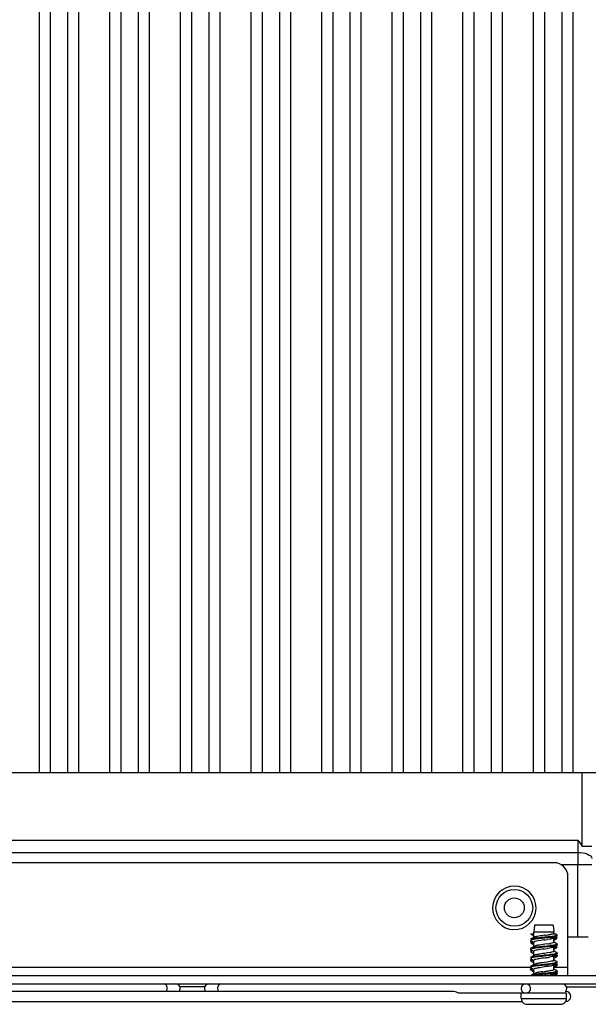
# Model space of a CAD drawing. Header units: inches. Extents: x 0 to 117, y 0 to 83.
# Tile 38 of 67: x 80 to 84, y 27 to 34. Entities that reach past the tile are written whole.
import ezdxf

# ---------------------------------------------------------------- set-up
doc = ezdxf.new("R2010")
doc.units = ezdxf.units.IN
doc.header["$LTSCALE"] = 6.431102
doc.header["$MEASUREMENT"] = 0
doc.layers.get('0').update_dxf_attribs({"linetype": 'CONTINUOUS'})

msp = doc.modelspace()

# ---------------------------------------------------------------- linework, layer by layer
at = {"color": 7, "linetype": 'CONTINUOUS'}
for p, q in [((80.3205, 28.8642), (80.3205, 48.974)), ((80.3992, 28.8642), (80.3992, 48.974)), ((80.5173, 48.974), (80.5173, 28.8642)), ((80.5961, 28.8642), (80.5961, 48.974)), ((80.8126, 28.8642), (80.8126, 48.974)), ((80.8914, 28.8642), (80.8914, 48.974)), ((81.0095, 48.974), (81.0095, 28.8642)), ((81.0882, 28.8642), (81.0882, 48.974)), ((81.3047, 28.8642), (81.3047, 48.974)), ((81.3835, 28.8642), (81.3835, 48.974)), ((81.5016, 48.974), (81.5016, 28.8642)), ((81.5803, 28.8642), (81.5803, 48.974)), ((81.7969, 28.8642), (81.7969, 48.974)), ((81.8756, 28.8642), (81.8756, 48.974)), ((81.9937, 48.974), (81.9937, 28.8642)), ((82.0725, 28.8642), (82.0725, 48.974)), ((82.289, 28.8642), (82.289, 48.974)), ((82.3677, 28.8642), (82.3677, 48.974)), ((82.4858, 48.974), (82.4858, 28.8642)), ((82.5646, 28.8642), (82.5646, 48.974)), ((82.7811, 28.8642), (82.7811, 48.974)), ((82.8599, 28.8642), (82.8599, 48.974)), ((82.978, 48.974), (82.978, 28.8642)), ((83.0567, 28.8642), (83.0567, 48.974)), ((83.2732, 28.8642), (83.2732, 48.974)), ((83.352, 28.8642), (83.352, 48.974)), ((83.4701, 48.974), (83.4701, 28.8642)), ((83.5488, 28.8642), (83.5488, 48.974)), ((83.7654, 28.8642), (83.7654, 48.974)), ((83.8441, 28.8642), (83.8441, 48.974)), ((83.9622, 48.974), (83.9622, 28.8642)), ((84.041, 28.8642), (84.041, 48.974)), ((78.352, 28.8642), (84.26, 28.8642)), ((84.1043, 28.3483), (84.1043, 28.8642)), ((78.7749, 28.3918), (84.0744, 28.3918)), ((78.7757, 28.306), (84.0736, 28.306)), ((84.1043, 28.3483), (84.1726, 28.3483)), ((83.9091, 28.2343), (78.8678, 28.2343)), ((84.1718, 28.2202), (83.9594, 28.2202)), ((84.0734, 27.7145), (84.0734, 28.2202)), ((84.0055, 27.4469), (84.0055, 28.1378)), ((83.7725, 27.7973), (83.767, 27.75)), ((83.9023, 27.7973), (83.7726, 27.7973)), ((83.9024, 27.7973), (83.9079, 27.75)), ((83.7453, 27.7382), (83.767, 27.7382)), ((83.7453, 27.7382), (83.7464, 27.7374)), ((83.7574, 27.7065), (83.7463, 27.6998)), ((83.7488, 27.7009), (83.7463, 27.6998)), ((83.7515, 27.6872), (83.7463, 27.6841)), ((83.7473, 27.6846), (83.7463, 27.6841)), ((83.7464, 27.6902), (83.7609, 27.6816)), ((83.7473, 27.6846), (83.7514, 27.6871)), ((83.7491, 27.6853), (83.7473, 27.6846)), ((83.7475, 27.6787), (83.7473, 27.6846)), ((83.7538, 27.7024), (83.7488, 27.7009)), ((83.7514, 27.6861), (83.7491, 27.6853)), ((83.7565, 27.6971), (83.7509, 27.6957)), ((83.7668, 27.6991), (83.7565, 27.6971)), ((83.7687, 27.7133), (83.7574, 27.7065)), ((83.767, 27.698), (83.767, 27.75)), ((83.9079, 27.75), (83.7672, 27.75)), ((83.7698, 27.7139), (83.7687, 27.7133)), ((83.812, 27.723), (83.7935, 27.72)), ((83.8155, 27.6918), (83.7955, 27.6885)), ((83.8434, 27.7144), (83.8296, 27.7129)), ((83.8437, 27.7085), (83.8307, 27.7071)), ((83.8435, 27.7276), (83.8328, 27.7261)), ((83.8827, 27.7188), (83.8434, 27.7144)), ((83.8812, 27.7127), (83.8437, 27.7085)), ((83.8797, 27.7014), (83.8598, 27.6982)), ((83.9018, 27.7382), (83.917, 27.7382)), ((83.9059, 27.7083), (83.914, 27.7131)), ((83.9079, 27.7382), (83.9079, 27.75)), ((83.9079, 27.6795), (83.9079, 27.7083)), ((83.9182, 27.7184), (83.9081, 27.7165)), ((83.9094, 27.6946), (83.9247, 27.7037)), ((83.914, 27.7131), (83.9285, 27.7217)), ((83.9286, 27.7313), (83.917, 27.7382)), ((83.9286, 27.7156), (83.9234, 27.7187)), ((83.9247, 27.7037), (83.9285, 27.7059)), ((83.9297, 27.7226), (83.9285, 27.7217)), ((84.0734, 27.7145), (84.0055, 27.7145)), ((83.7452, 27.6772), (83.7448, 27.6763)), ((83.7448, 27.635), (83.7448, 27.6291)), ((83.7463, 27.6841), (83.7451, 27.6831)), ((83.7452, 27.6754), (83.7464, 27.6744)), ((83.7463, 27.6368), (83.7455, 27.6362)), ((83.7577, 27.6436), (83.7463, 27.6368)), ((83.7482, 27.6377), (83.7463, 27.6368)), ((83.7497, 27.6231), (83.7463, 27.6211)), ((83.7484, 27.6221), (83.7463, 27.6211)), ((83.7464, 27.6744), (83.758, 27.6676)), ((83.7464, 27.6272), (83.7655, 27.6159)), ((83.749, 27.6793), (83.7475, 27.6787)), ((83.7644, 27.6689), (83.7475, 27.6787)), ((83.7497, 27.6225), (83.7484, 27.6221)), ((83.7515, 27.6801), (83.749, 27.6793)), ((83.7526, 27.6234), (83.7497, 27.6225)), ((83.7572, 27.6815), (83.7515, 27.6801)), ((83.7687, 27.6503), (83.7577, 27.6436)), ((83.758, 27.6676), (83.7655, 27.6631)), ((83.7609, 27.6816), (83.769, 27.6768)), ((83.7668, 27.648), (83.7673, 27.6469)), ((83.767, 27.6503), (83.767, 27.6768)), ((83.767, 27.5874), (83.767, 27.6162)), ((83.7717, 27.6518), (83.7688, 27.6503)), ((83.8283, 27.6497), (83.7893, 27.6453)), ((83.8321, 27.663), (83.8101, 27.6598)), ((83.8422, 27.6513), (83.8283, 27.6497)), ((83.8439, 27.6455), (83.83, 27.644)), ((83.8434, 27.6646), (83.8321, 27.663)), ((83.8654, 27.6678), (83.8434, 27.6646)), ((83.8836, 27.65), (83.8439, 27.6455)), ((83.8796, 27.6384), (83.8593, 27.6351)), ((83.8883, 27.64), (83.8796, 27.6384)), ((83.9043, 27.6588), (83.8821, 27.6558)), ((83.8928, 27.6728), (83.8848, 27.6711)), ((83.8992, 27.6744), (83.8928, 27.6728)), ((83.9041, 27.6761), (83.8992, 27.6744)), ((83.9059, 27.6453), (83.9168, 27.6518)), ((83.9077, 27.6175), (83.908, 27.6165)), ((83.9079, 27.6188), (83.9079, 27.6453)), ((83.9094, 27.6316), (83.9247, 27.6407)), ((83.9172, 27.6751), (83.9099, 27.6795)), ((83.9172, 27.6121), (83.9099, 27.6166)), ((83.9168, 27.6518), (83.9285, 27.6587)), ((83.9286, 27.6683), (83.9172, 27.6751)), ((83.9286, 27.6526), (83.9234, 27.6557)), ((83.9247, 27.6407), (83.9285, 27.6429)), ((83.9298, 27.644), (83.9285, 27.6429)), ((83.7463, 27.5738), (83.7452, 27.5729)), ((83.7453, 27.6123), (83.7464, 27.6114)), ((83.7577, 27.5806), (83.7463, 27.5738)), ((83.7474, 27.5744), (83.7463, 27.5738)), ((83.7497, 27.5601), (83.7463, 27.5581)), ((83.7479, 27.5589), (83.7463, 27.5581)), ((83.7464, 27.6114), (83.7578, 27.6047)), ((83.7464, 27.5642), (83.7655, 27.5529)), ((83.7464, 27.5485), (83.7502, 27.5462)), ((83.749, 27.5593), (83.7479, 27.5589)), ((83.7526, 27.5604), (83.749, 27.5593)), ((83.7687, 27.5874), (83.7577, 27.5806)), ((83.7578, 27.6047), (83.7653, 27.6003)), ((83.7866, 27.5819), (83.7669, 27.5791)), ((83.767, 27.5244), (83.767, 27.5532)), ((83.7709, 27.5884), (83.7688, 27.5874)), ((83.8254, 27.5864), (83.7866, 27.5819)), ((83.8305, 27.5998), (83.8087, 27.5966)), ((83.8393, 27.5879), (83.8254, 27.5864)), ((83.8398, 27.5821), (83.8258, 27.5805)), ((83.8418, 27.6014), (83.8305, 27.5998)), ((83.8464, 27.5702), (83.8351, 27.5686)), ((83.8531, 27.5895), (83.8393, 27.5879)), ((83.88, 27.5866), (83.8398, 27.5821)), ((83.8637, 27.6046), (83.8418, 27.6014)), ((83.8832, 27.6078), (83.8637, 27.6046)), ((83.902, 27.5955), (83.8794, 27.5925)), ((83.9025, 27.5896), (83.88, 27.5866)), ((83.9059, 27.5823), (83.9168, 27.5888)), ((83.9158, 27.55), (83.9061, 27.5559)), ((83.9079, 27.5559), (83.9079, 27.5847)), ((83.9094, 27.5687), (83.9247, 27.5777)), ((83.9286, 27.5423), (83.9158, 27.55)), ((83.9168, 27.5888), (83.9285, 27.5957)), ((83.9286, 27.6053), (83.9172, 27.6121)), ((83.9286, 27.5896), (83.9234, 27.5927)), ((83.9247, 27.5777), (83.9285, 27.58)), ((83.9293, 27.5805), (83.9285, 27.58)), ((83.9286, 27.6053), (83.9296, 27.6045)), ((79.0285, 27.506), (83.7463, 27.506)), ((83.7453, 27.4943), (83.7448, 27.4933)), ((83.7454, 27.4884), (83.7448, 27.4873)), ((83.7453, 27.502), (83.7464, 27.5012)), ((83.7463, 27.4951), (83.7453, 27.4943)), ((83.7454, 27.4884), (83.7453, 27.4943)), ((83.7468, 27.4894), (83.7454, 27.4884)), ((83.7676, 27.4758), (83.7454, 27.4884)), ((83.7577, 27.5176), (83.7463, 27.5108)), ((83.7497, 27.4971), (83.7463, 27.4951)), ((83.7477, 27.4958), (83.7463, 27.4951)), ((83.7464, 27.5012), (83.7642, 27.4907)), ((83.7464, 27.4855), (83.7609, 27.4769)), ((83.7479, 27.4899), (83.7468, 27.4894)), ((83.7527, 27.4974), (83.7477, 27.4958)), ((83.7502, 27.5462), (83.7655, 27.5372)), ((83.7687, 27.5244), (83.7577, 27.5176)), ((83.767, 27.4614), (83.767, 27.4902)), ((83.7697, 27.5249), (83.7688, 27.5244)), ((83.8345, 27.5244), (83.7944, 27.5199)), ((83.8307, 27.505), (83.8087, 27.5017)), ((83.8384, 27.5379), (83.8269, 27.5363)), ((83.842, 27.5066), (83.8307, 27.505)), ((83.8485, 27.526), (83.8345, 27.5244)), ((83.8495, 27.5201), (83.8356, 27.5186)), ((83.8609, 27.5412), (83.8384, 27.5379)), ((83.8642, 27.5099), (83.842, 27.5066)), ((83.8812, 27.5445), (83.8609, 27.5412)), ((83.8838, 27.5132), (83.8642, 27.5099)), ((83.8995, 27.5262), (83.8762, 27.5231)), ((83.8965, 27.4847), (83.9019, 27.4863)), ((83.9034, 27.5181), (83.8985, 27.5165)), ((83.9059, 27.5193), (83.9034, 27.5181)), ((83.9059, 27.5193), (83.9159, 27.5253)), ((83.9077, 27.4895), (83.908, 27.4905)), ((83.9079, 27.4929), (83.9079, 27.5217)), ((83.9079, 27.506), (84.0055, 27.506)), ((83.9094, 27.5057), (83.9247, 27.5147)), ((83.9172, 27.4861), (83.9098, 27.4906)), ((83.9159, 27.5253), (83.9285, 27.5327)), ((83.9286, 27.4793), (83.9172, 27.4861)), ((83.9286, 27.5266), (83.9234, 27.5297)), ((83.9247, 27.5147), (83.9285, 27.517)), ((83.9298, 27.5337), (83.9285, 27.5327)), ((83.9296, 27.5177), (83.9285, 27.517)), ((83.9286, 27.5266), (83.9294, 27.526)), ((78.4932, 27.4469), (84.2816, 27.4469)), ((83.7609, 27.4769), (83.769, 27.4721)), ((83.8287, 27.4735), (83.8399, 27.4751)), ((83.8452, 27.4567), (83.8312, 27.4551)), ((83.8488, 27.463), (83.835, 27.4615)), ((83.8874, 27.4675), (83.8623, 27.4645)), ((83.9024, 27.4547), (83.8969, 27.453)), ((83.9059, 27.4563), (83.9024, 27.4547)), ((83.9059, 27.4563), (83.9168, 27.4628)), ((83.9079, 27.4469), (83.9079, 27.4563)), ((83.9168, 27.4628), (83.9285, 27.4697)), ((83.9286, 27.4636), (83.9234, 27.4667)), ((83.9294, 27.4703), (83.9285, 27.4697)), ((83.9286, 27.4636), (83.9294, 27.463)), ((78.5134, 27.3878), (84.2615, 27.3878)), ((81.4717, 27.3682), (81.3032, 27.3682)), ((83.9969, 27.3682), (85.9229, 27.3682)), ((79.5642, 27.3367), (83.2105, 27.3367)), ((83.2258, 27.332), (83.2301, 27.33)), ((83.9949, 27.3249), (83.2463, 27.3249)), ((83.68, 27.2855), (83.68, 27.3249)), ((83.68, 27.2855), (83.9949, 27.2855)), ((83.9949, 27.2855), (83.9949, 27.3249)), ((79.0896, 27.2658), (83.6852, 27.2658)), ((83.7193, 27.2461), (83.9555, 27.2461)), ((83.9898, 27.2658), (83.9896, 27.2658))]:
    msp.add_line(p, q, dxfattribs=at)
for points in [[(83.7464, 27.7374), (83.758, 27.7305), (83.7655, 27.7261)], [(83.7687, 27.4614), (83.7577, 27.4547), (83.7499, 27.45)]]:
    msp.add_lwpolyline(points, dxfattribs=at)
for radius in [0.128, 0.0689]:
    msp.add_circle((83.6315, 27.9193), radius, dxfattribs=at)
for centre, radius, start, end in [((100.7461, 28.223), 16.6727, 179.7149, 180.00977), ((83.9091, 28.1378), 0.0965, 0, 90), ((83.6315, 27.9193), 0.1516, 0, 358.43371), ((83.8471, 27.4226), 0.3022, 100.22313, 101.73411), ((84.1345, 25.5871), 2.1602, 98.02745, 98.58557), ((84.2715, 24.6175), 3.1078, 98.02475, 98.43776), ((83.423, 30.6364), 2.9705, 278.02425, 278.45701), ((83.569, 29.6723), 1.964, 278.03484, 278.64529), ((83.7407, 28.5385), 0.8173, 278.68966, 279.36754), ((83.7957, 28.206), 0.4803, 279.35233, 280.40865), ((83.8216, 28.0304), 0.3341, 280.02317, 281.49383), ((83.7614, 28.6917), 0.9862, 276.97448, 277.62325), ((83.8318, 28.0098), 0.2807, 280.39363, 281.99271), ((83.7714, 28.6214), 0.9094, 277.03341, 277.76395), ((83.8125, 28.3112), 0.6023, 277.6069, 278.56671), ((83.8224, 28.2486), 0.5331, 277.74696, 278.85695), ((83.845, 28.0954), 0.3841, 278.5815, 279.45875), ((83.8486, 28.0786), 0.3612, 278.89529, 279.48104), ((83.883, 27.8694), 0.1646, 280.85602, 282.0408), ((84.1076, 26.3691), 1.3451, 88.31708, 88.73584), ((83.7898, 27.531), 0.1541, 101.18871, 102.21849), ((84.2412, 24.7642), 2.896, 98.02137, 98.46667), ((83.3984, 30.7449), 3.1438, 278.02129, 278.43179), ((83.1362, 34.182), 6.5688, 276.16954, 276.29069), ((83.6333, 29.6916), 2.051, 276.23447, 276.96852), ((83.7514, 28.4078), 0.7487, 278.75867, 279.54634), ((83.8045, 28.0931), 0.4295, 279.521, 280.76833), ((83.7762, 28.5149), 0.8715, 277.07659, 277.84194), ((83.8264, 28.1522), 0.5053, 277.82297, 278.99579), ((83.8482, 28.018), 0.3635, 278.86795, 279.4794), ((83.8503, 27.9988), 0.3501, 279.04308, 279.48932), ((84.1791, 25.1297), 2.463, 98.02758, 98.54909), ((83.5146, 29.889), 2.3424, 278.1435, 278.41614), ((83.6021, 29.8997), 2.3238, 276.20177, 276.85474), ((83.6904, 28.7021), 1.1425, 278.40833, 278.9438), ((83.767, 28.2161), 0.6506, 278.93299, 279.80977), ((83.844, 27.9814), 0.3903, 278.55599, 279.45762), ((83.845, 27.9686), 0.3833, 278.62841, 279.47005), ((83.812, 27.2454), 0.2744, 99.48525, 100.28925), ((83.8129, 27.2341), 0.2799, 99.49304, 100.17865), ((83.9176, 26.7993), 0.7109, 98.80824, 99.62709), ((83.9728, 26.479), 1.0673, 98.45472, 99.02529), ((84.1204, 25.488), 2.0692, 98.15232, 98.46275), ((83.5436, 30.3522), 2.8427, 276.15815, 276.70944), ((83.5556, 30.2391), 2.7348, 276.16981, 276.73319), ((83.6136, 29.1226), 1.6629, 278.20829, 278.58357), ((83.7341, 28.7265), 1.2058, 276.74371, 277.33817), ((83.7975, 28.2357), 0.7109, 277.32616, 278.23652), ((83.8387, 27.9514), 0.4237, 278.22671, 279.41392), ((83.8419, 27.9244), 0.4024, 278.22223, 279.61088), ((83.8146, 27.1669), 0.2902, 99.48786, 99.99008), ((83.8616, 27.094), 0.3802, 99.74199, 101.08778), ((84.0077, 25.704), 1.7659, 96.49233, 96.90247), ((83.9091, 26.8187), 0.6596, 98.89386, 99.75858), ((84.2196, 23.8404), 3.6356, 96.13307, 96.56455), ((83.9899, 26.3041), 1.1805, 98.38887, 98.90894), ((84.3335, 22.8165), 4.6717, 96.12545, 96.45839), ((84.1628, 25.1338), 2.3635, 98.12525, 98.39613), ((83.2234, 31.8256), 4.394, 278.06671, 278.21291), ((83.4827, 30.8247), 3.3874, 276.14196, 276.60473), ((83.3941, 31.6421), 4.2038, 276.20945, 276.39424), ((83.7119, 28.8383), 1.3879, 276.63743, 277.15981), ((83.7824, 28.2788), 0.824, 277.14978, 277.95389), ((83.7936, 28.2011), 0.7396, 277.28242, 278.15249), ((83.8304, 27.9362), 0.4781, 277.92817, 279.15446), ((83.8376, 27.8955), 0.4309, 278.12903, 279.39783), ((81.1684, 27.3563), 0.0437, 352.78243, 7.21757), ((81.2717, 27.3563), 0.0315, 321.24574, 90), ((81.5032, 27.3563), 0.0315, 90, 218.75426), ((83.7095, 27.3563), 0.0315, 90, 220), ((83.713, 27.357), 0.0312, 29.31718, 39.12564), ((83.712, 27.3564), 0.0322, 349.51235, 10.42912), ((83.9654, 27.3563), 0.0315, 310, 90), ((83.7193, 27.2855), 0.0394, 180, 270.00259), ((83.9555, 27.2855), 0.0394, 269.99741, 360), ((83.9898, 27.3012), 0.0354, 270, 90)]:
    msp.add_arc(centre, radius, start, end, dxfattribs=at)
for points, knots in [([(84.0744, 28.3918), (84.0742, 28.37), (84.0741, 28.3414), (84.0737, 28.3128), (84.0736, 28.306)], [0, 0, 0, 0, 0.761348, 1, 1, 1, 1]), ([(84.0736, 28.306), (84.097, 28.3058), (84.1322, 28.3027), (84.1714, 28.2771), (84.172, 28.2631)], [0, 0, 0, 0, 0.624913, 1, 1, 1, 1]), ([(83.7463, 27.6998), (83.7459, 27.6996), (83.7452, 27.6991), (83.7448, 27.6983), (83.7448, 27.698)], [0, 0, 0, 0, 0.597818, 1, 1, 1, 1]), ([(83.7449, 27.6915), (83.7451, 27.6912), (83.7455, 27.6907), (83.7461, 27.6904), (83.7464, 27.6902)], [0, 0, 0, 0, 0.428648, 1, 1, 1, 1]), ([(83.7509, 27.6957), (83.7496, 27.6953), (83.7476, 27.6946), (83.7456, 27.6935), (83.7451, 27.6929)], [0, 0, 0, 0, 0.622925, 1, 1, 1, 1]), ([(83.8296, 27.7129), (83.8237, 27.7122), (83.8027, 27.7099), (83.7818, 27.7075), (83.7668, 27.705)], [0, 0, 0, 0, 0.282768, 1, 1, 1, 1]), ([(83.8307, 27.7071), (83.8246, 27.7064), (83.8033, 27.7041), (83.782, 27.7016), (83.7668, 27.6991)], [0, 0, 0, 0, 0.282731, 1, 1, 1, 1]), ([(83.7955, 27.6885), (83.7892, 27.6874), (83.7801, 27.6853), (83.7699, 27.683), (83.7676, 27.6805)], [0, 0, 0, 0, 0.657212, 1, 1, 1, 1]), ([(83.7856, 27.7185), (83.7839, 27.7181), (83.7786, 27.7169), (83.7732, 27.7156), (83.7698, 27.7139)], [0, 0, 0, 0, 0.317619, 1, 1, 1, 1]), ([(83.9059, 27.7083), (83.9052, 27.7079), (83.9036, 27.7071), (83.9019, 27.7065), (83.901, 27.7062)], [0, 0, 0, 0, 0.43916, 1, 1, 1, 1]), ([(83.9301, 27.7295), (83.9301, 27.7272), (83.9195, 27.7249), (83.9136, 27.7233), (83.9081, 27.7224)], [0, 0, 0, 0, 0.28614, 1, 1, 1, 1]), ([(83.9285, 27.7059), (83.9277, 27.7055), (83.9223, 27.7033), (83.9166, 27.7023), (83.9118, 27.7014)], [0, 0, 0, 0, 0.158941, 1, 1, 1, 1]), ([(83.9286, 27.7156), (83.9296, 27.715), (83.9292, 27.7106), (83.9233, 27.7103), (83.9197, 27.7089), (83.9174, 27.7084)], [0, 0, 0, 0, 0.230723, 0.530753, 1, 1, 1, 1]), ([(83.9293, 27.7308), (83.9296, 27.7306), (83.9299, 27.7302), (83.9301, 27.7297), (83.9301, 27.7295)], [0, 0, 0, 0, 0.562831, 1, 1, 1, 1]), ([(84.1373, 27.7139), (84.1326, 27.714), (84.1113, 27.7144), (84.09, 27.7145), (84.0734, 27.7145)], [0, 0, 0, 0, 0.22139, 1, 1, 1, 1]), ([(83.7455, 27.6362), (83.7453, 27.636), (83.7449, 27.6357), (83.7448, 27.6352), (83.7448, 27.635)], [0, 0, 0, 0, 0.557262, 1, 1, 1, 1]), ([(83.7456, 27.6304), (83.7454, 27.6302), (83.745, 27.6298), (83.7448, 27.6293), (83.7448, 27.6291)], [0, 0, 0, 0, 0.565496, 1, 1, 1, 1]), ([(83.7448, 27.6291), (83.7448, 27.6287), (83.7452, 27.6279), (83.7459, 27.6275), (83.7464, 27.6272)], [0, 0, 0, 0, 0.401023, 1, 1, 1, 1]), ([(83.7463, 27.6211), (83.7459, 27.6208), (83.7452, 27.6204), (83.7448, 27.6196), (83.7448, 27.6192)], [0, 0, 0, 0, 0.597273, 1, 1, 1, 1]), ([(83.7599, 27.6191), (83.7578, 27.6187), (83.7531, 27.6173), (83.7462, 27.6168), (83.7449, 27.6138)], [0, 0, 0, 0, 0.385807, 1, 1, 1, 1]), ([(83.7475, 27.6787), (83.747, 27.6785), (83.7462, 27.6781), (83.7455, 27.6775), (83.7452, 27.6772)], [0, 0, 0, 0, 0.576835, 1, 1, 1, 1]), ([(83.7688, 27.6364), (83.7659, 27.636), (83.7582, 27.6344), (83.7496, 27.6336), (83.7456, 27.6304)], [0, 0, 0, 0, 0.36259, 1, 1, 1, 1]), ([(83.7669, 27.6421), (83.7649, 27.6417), (83.7586, 27.6406), (83.7522, 27.6393), (83.7482, 27.6377)], [0, 0, 0, 0, 0.321131, 1, 1, 1, 1]), ([(83.7676, 27.6805), (83.7674, 27.6803), (83.7671, 27.6799), (83.767, 27.6794), (83.767, 27.6792)], [0, 0, 0, 0, 0.542892, 1, 1, 1, 1]), ([(83.7675, 27.6174), (83.7674, 27.6173), (83.7671, 27.6169), (83.767, 27.6164), (83.767, 27.6162)], [0, 0, 0, 0, 0.538822, 1, 1, 1, 1]), ([(83.8148, 27.6287), (83.8041, 27.6271), (83.7892, 27.6236), (83.7711, 27.6215), (83.7675, 27.6174)], [0, 0, 0, 0, 0.665444, 1, 1, 1, 1]), ([(83.83, 27.644), (83.8242, 27.6434), (83.8038, 27.6411), (83.7834, 27.6388), (83.7688, 27.6364)], [0, 0, 0, 0, 0.280183, 1, 1, 1, 1]), ([(83.8101, 27.6598), (83.806, 27.6591), (83.7931, 27.657), (83.78, 27.655), (83.7717, 27.6518)], [0, 0, 0, 0, 0.319706, 1, 1, 1, 1]), ([(83.9059, 27.6453), (83.9053, 27.6449), (83.9038, 27.6442), (83.9023, 27.6436), (83.9014, 27.6434)], [0, 0, 0, 0, 0.442249, 1, 1, 1, 1]), ([(83.9079, 27.6159), (83.9076, 27.6152), (83.9059, 27.6139), (83.9041, 27.6131), (83.903, 27.6127)], [0, 0, 0, 0, 0.375942, 1, 1, 1, 1]), ([(83.908, 27.6795), (83.908, 27.6788), (83.9067, 27.6773), (83.9051, 27.6766), (83.9041, 27.6761)], [0, 0, 0, 0, 0.363865, 1, 1, 1, 1]), ([(83.9073, 27.681), (83.9075, 27.6808), (83.9079, 27.6803), (83.908, 27.6797), (83.908, 27.6795)], [0, 0, 0, 0, 0.55144, 1, 1, 1, 1]), ([(83.9301, 27.6507), (83.9301, 27.6485), (83.9194, 27.6461), (83.9135, 27.6446), (83.908, 27.6437)], [0, 0, 0, 0, 0.285562, 1, 1, 1, 1]), ([(83.9301, 27.6665), (83.9301, 27.6643), (83.9195, 27.6619), (83.9136, 27.6604), (83.9081, 27.6594)], [0, 0, 0, 0, 0.286055, 1, 1, 1, 1]), ([(83.9285, 27.6587), (83.9276, 27.6581), (83.921, 27.6556), (83.9139, 27.6545), (83.9081, 27.6535)], [0, 0, 0, 0, 0.153343, 1, 1, 1, 1]), ([(83.9285, 27.6429), (83.9276, 27.6424), (83.9214, 27.64), (83.9148, 27.6389), (83.9092, 27.6379)], [0, 0, 0, 0, 0.155188, 1, 1, 1, 1]), ([(83.9286, 27.6683), (83.929, 27.6681), (83.9297, 27.6676), (83.9301, 27.6668), (83.9301, 27.6665)], [0, 0, 0, 0, 0.597528, 1, 1, 1, 1]), ([(83.9286, 27.6526), (83.9289, 27.6524), (83.9294, 27.652), (83.9299, 27.6515), (83.93, 27.6513)], [0, 0, 0, 0, 0.573687, 1, 1, 1, 1]), ([(83.9301, 27.6605), (83.9301, 27.6603), (83.9298, 27.6597), (83.9294, 27.6593), (83.9291, 27.6591)], [0, 0, 0, 0, 0.42661, 1, 1, 1, 1]), ([(83.7448, 27.6133), (83.7448, 27.6131), (83.7449, 27.6127), (83.7451, 27.6124), (83.7453, 27.6123)], [0, 0, 0, 0, 0.456437, 1, 1, 1, 1]), ([(83.7463, 27.5581), (83.7459, 27.5578), (83.7452, 27.5574), (83.7448, 27.5566), (83.7448, 27.5562)], [0, 0, 0, 0, 0.597636, 1, 1, 1, 1]), ([(83.7455, 27.5515), (83.7453, 27.5513), (83.7449, 27.551), (83.7448, 27.5505), (83.7448, 27.5503)], [0, 0, 0, 0, 0.555842, 1, 1, 1, 1]), ([(83.7448, 27.5503), (83.7448, 27.55), (83.7452, 27.5492), (83.7459, 27.5487), (83.7464, 27.5485)], [0, 0, 0, 0, 0.402207, 1, 1, 1, 1]), ([(83.745, 27.5654), (83.7451, 27.5652), (83.7455, 27.5647), (83.7461, 27.5644), (83.7464, 27.5642)], [0, 0, 0, 0, 0.430507, 1, 1, 1, 1]), ([(83.7669, 27.5731), (83.7619, 27.5723), (83.7549, 27.5707), (83.7468, 27.5689), (83.7452, 27.567)], [0, 0, 0, 0, 0.669754, 1, 1, 1, 1]), ([(83.7599, 27.5561), (83.7582, 27.5558), (83.7533, 27.5546), (83.7479, 27.5537), (83.7455, 27.5515)], [0, 0, 0, 0, 0.356351, 1, 1, 1, 1]), ([(83.7669, 27.5791), (83.7647, 27.5787), (83.7582, 27.5775), (83.7515, 27.5763), (83.7474, 27.5744)], [0, 0, 0, 0, 0.329471, 1, 1, 1, 1]), ([(83.8258, 27.5805), (83.8202, 27.5799), (83.8006, 27.5778), (83.7809, 27.5755), (83.7669, 27.5731)], [0, 0, 0, 0, 0.282982, 1, 1, 1, 1]), ([(83.8129, 27.5654), (83.8023, 27.5638), (83.7886, 27.5601), (83.7695, 27.5584), (83.7672, 27.554)], [0, 0, 0, 0, 0.68124, 1, 1, 1, 1]), ([(83.8087, 27.5966), (83.8045, 27.5959), (83.7919, 27.5937), (83.7789, 27.5918), (83.7709, 27.5884)], [0, 0, 0, 0, 0.324868, 1, 1, 1, 1]), ([(83.9001, 27.5799), (83.8987, 27.5795), (83.8913, 27.5775), (83.8838, 27.5761), (83.8778, 27.5751)], [0, 0, 0, 0, 0.198237, 1, 1, 1, 1]), ([(83.9022, 27.5494), (83.9009, 27.5489), (83.894, 27.5469), (83.8869, 27.5455), (83.8812, 27.5445)], [0, 0, 0, 0, 0.191685, 1, 1, 1, 1]), ([(83.903, 27.6127), (83.9018, 27.6122), (83.8953, 27.6102), (83.8886, 27.6088), (83.8832, 27.6078)], [0, 0, 0, 0, 0.18905, 1, 1, 1, 1]), ([(83.9059, 27.5823), (83.9051, 27.5818), (83.9032, 27.581), (83.9012, 27.5803), (83.9001, 27.5799)], [0, 0, 0, 0, 0.432937, 1, 1, 1, 1]), ([(83.9078, 27.5527), (83.9074, 27.552), (83.9055, 27.5507), (83.9035, 27.5499), (83.9022, 27.5494)], [0, 0, 0, 0, 0.380773, 1, 1, 1, 1]), ([(83.9301, 27.5877), (83.9301, 27.5854), (83.9186, 27.583), (83.9124, 27.5814), (83.9065, 27.5804)], [0, 0, 0, 0, 0.284749, 1, 1, 1, 1]), ([(83.9301, 27.6035), (83.9301, 27.6013), (83.9195, 27.5989), (83.9136, 27.5974), (83.9081, 27.5964)], [0, 0, 0, 0, 0.286098, 1, 1, 1, 1]), ([(83.9285, 27.5957), (83.9276, 27.5952), (83.921, 27.5926), (83.914, 27.5915), (83.9081, 27.5905)], [0, 0, 0, 0, 0.153411, 1, 1, 1, 1]), ([(83.9285, 27.58), (83.9278, 27.5796), (83.9235, 27.5777), (83.9189, 27.5768), (83.915, 27.576)], [0, 0, 0, 0, 0.165225, 1, 1, 1, 1]), ([(83.9301, 27.5976), (83.9301, 27.5972), (83.9296, 27.5964), (83.9289, 27.596), (83.9285, 27.5957)], [0, 0, 0, 0, 0.400834, 1, 1, 1, 1]), ([(83.9286, 27.5896), (83.929, 27.5893), (83.9297, 27.5889), (83.9301, 27.5881), (83.9301, 27.5877)], [0, 0, 0, 0, 0.59751, 1, 1, 1, 1]), ([(83.9301, 27.5818), (83.9301, 27.5816), (83.9299, 27.5811), (83.9296, 27.5807), (83.9293, 27.5805)], [0, 0, 0, 0, 0.440385, 1, 1, 1, 1]), ([(83.9296, 27.6045), (83.9298, 27.6044), (83.93, 27.6041), (83.9301, 27.6037), (83.9301, 27.6035)], [0, 0, 0, 0, 0.545191, 1, 1, 1, 1]), ([(83.7463, 27.5108), (83.7459, 27.5106), (83.7452, 27.5101), (83.7448, 27.5093), (83.7448, 27.509)], [0, 0, 0, 0, 0.596843, 1, 1, 1, 1]), ([(83.7448, 27.5031), (83.7448, 27.5029), (83.7449, 27.5025), (83.7452, 27.5022), (83.7453, 27.502)], [0, 0, 0, 0, 0.453129, 1, 1, 1, 1]), ([(83.7635, 27.5095), (83.759, 27.5087), (83.7533, 27.5073), (83.7457, 27.5054), (83.7449, 27.5035)], [0, 0, 0, 0, 0.687825, 1, 1, 1, 1]), ([(83.7449, 27.4869), (83.745, 27.4867), (83.7454, 27.4861), (83.746, 27.4857), (83.7464, 27.4855)], [0, 0, 0, 0, 0.418738, 1, 1, 1, 1]), ([(83.7499, 27.5124), (83.7492, 27.5121), (83.748, 27.5117), (83.7468, 27.5111), (83.7463, 27.5108)], [0, 0, 0, 0, 0.561362, 1, 1, 1, 1]), ([(83.8356, 27.5186), (83.8291, 27.5179), (83.8061, 27.5154), (83.7831, 27.5129), (83.7668, 27.5101)], [0, 0, 0, 0, 0.28205, 1, 1, 1, 1]), ([(83.7987, 27.5001), (83.7909, 27.4988), (83.7825, 27.4965), (83.767, 27.4935), (83.767, 27.4902)], [0, 0, 0, 0, 0.708793, 1, 1, 1, 1]), ([(83.8053, 27.533), (83.8013, 27.5324), (83.7894, 27.5302), (83.777, 27.5285), (83.7697, 27.5249)], [0, 0, 0, 0, 0.333505, 1, 1, 1, 1]), ([(83.8618, 27.4783), (83.8652, 27.4788), (83.8768, 27.4807), (83.8884, 27.4826), (83.8965, 27.4847)], [0, 0, 0, 0, 0.293094, 1, 1, 1, 1]), ([(83.9019, 27.4863), (83.9032, 27.4867), (83.9052, 27.4875), (83.9071, 27.4888), (83.9077, 27.4895)], [0, 0, 0, 0, 0.612333, 1, 1, 1, 1]), ([(83.9073, 27.523), (83.9075, 27.5228), (83.9078, 27.5224), (83.9079, 27.5219), (83.9079, 27.5217)], [0, 0, 0, 0, 0.540287, 1, 1, 1, 1]), ([(83.9301, 27.5405), (83.9301, 27.5383), (83.9194, 27.5359), (83.9135, 27.5344), (83.908, 27.5334)], [0, 0, 0, 0, 0.285968, 1, 1, 1, 1]), ([(83.9301, 27.5247), (83.9301, 27.5225), (83.9195, 27.5201), (83.9136, 27.5186), (83.9081, 27.5177)], [0, 0, 0, 0, 0.285769, 1, 1, 1, 1]), ([(83.9285, 27.5327), (83.9276, 27.5322), (83.9213, 27.5297), (83.9147, 27.5286), (83.9091, 27.5277)], [0, 0, 0, 0, 0.155101, 1, 1, 1, 1]), ([(83.9285, 27.517), (83.9277, 27.5165), (83.9226, 27.5144), (83.9172, 27.5134), (83.9127, 27.5126)], [0, 0, 0, 0, 0.16031, 1, 1, 1, 1]), ([(83.9286, 27.5423), (83.9289, 27.5422), (83.9294, 27.5418), (83.9298, 27.5414), (83.9299, 27.5411)], [0, 0, 0, 0, 0.565809, 1, 1, 1, 1]), ([(83.9286, 27.4793), (83.9289, 27.4792), (83.9294, 27.4788), (83.9298, 27.4783), (83.93, 27.478)], [0, 0, 0, 0, 0.572024, 1, 1, 1, 1]), ([(83.9294, 27.526), (83.9296, 27.5258), (83.93, 27.5254), (83.9301, 27.525), (83.9301, 27.5247)], [0, 0, 0, 0, 0.556132, 1, 1, 1, 1]), ([(83.9301, 27.5188), (83.9301, 27.5186), (83.93, 27.5182), (83.9297, 27.5179), (83.9296, 27.5177)], [0, 0, 0, 0, 0.453347, 1, 1, 1, 1]), ([(83.7643, 27.4526), (83.7622, 27.4523), (83.7562, 27.451), (83.7498, 27.4499), (83.7463, 27.4478)], [0, 0, 0, 0, 0.342308, 1, 1, 1, 1]), ([(83.804, 27.4521), (83.8005, 27.4517), (83.7881, 27.4502), (83.7757, 27.4486), (83.7668, 27.4471)], [0, 0, 0, 0, 0.280715, 1, 1, 1, 1]), ([(83.7688, 27.4614), (83.7696, 27.4619), (83.7716, 27.4628), (83.7737, 27.4635), (83.7749, 27.4639)], [0, 0, 0, 0, 0.428674, 1, 1, 1, 1]), ([(83.9285, 27.4697), (83.9275, 27.4691), (83.9204, 27.4664), (83.9128, 27.4653), (83.9065, 27.4643)], [0, 0, 0, 0, 0.151585, 1, 1, 1, 1]), ([(83.9301, 27.4775), (83.9301, 27.4753), (83.9194, 27.4729), (83.9135, 27.4713), (83.9079, 27.4704)], [0, 0, 0, 0, 0.286278, 1, 1, 1, 1]), ([(83.9285, 27.454), (83.9276, 27.4534), (83.921, 27.4508), (83.9139, 27.4498), (83.908, 27.4488)], [0, 0, 0, 0, 0.152976, 1, 1, 1, 1]), ([(83.9301, 27.4618), (83.9301, 27.4595), (83.9195, 27.4571), (83.9136, 27.4556), (83.9081, 27.4547)], [0, 0, 0, 0, 0.285884, 1, 1, 1, 1]), ([(83.9299, 27.4551), (83.9297, 27.4549), (83.9293, 27.4545), (83.9288, 27.4541), (83.9285, 27.454)], [0, 0, 0, 0, 0.435032, 1, 1, 1, 1]), ([(83.9301, 27.4716), (83.9301, 27.4714), (83.9299, 27.4709), (83.9296, 27.4705), (83.9294, 27.4703)], [0, 0, 0, 0, 0.44141, 1, 1, 1, 1]), ([(83.9294, 27.463), (83.9296, 27.4628), (83.93, 27.4625), (83.9301, 27.462), (83.9301, 27.4618)], [0, 0, 0, 0, 0.558031, 1, 1, 1, 1]), ([(81.2117, 27.3618), (81.2113, 27.3653), (81.2088, 27.3767), (81.1981, 27.3878), (81.1898, 27.3878)], [0, 0, 0, 0, 0.299444, 1, 1, 1, 1]), ([(81.5851, 27.3878), (81.5757, 27.3878), (81.5641, 27.3735), (81.5628, 27.3604), (81.5628, 27.3563)], [0, 0, 0, 0, 0.699639, 1, 1, 1, 1]), ([(83.2396, 27.3257), (83.2404, 27.3255), (83.2419, 27.3253), (83.2434, 27.3261), (83.2438, 27.3267)], [0, 0, 0, 0, 0.541273, 1, 1, 1, 1])]:
    msp.add_open_spline(points, degree=3, knots=knots, dxfattribs=at)
for points in [[(84.0744, 28.3918), (84.0845, 28.3774), (84.0946, 28.363), (84.1043, 28.3483)], [(83.7668, 27.705), (83.7624, 27.7043), (83.7581, 27.7035), (83.7538, 27.7024)], [(83.901, 27.7062), (83.8968, 27.7048), (83.8925, 27.7039), (83.8882, 27.703)], [(83.9018, 27.7382), (83.898, 27.7369), (83.8941, 27.736), (83.8901, 27.7352)], [(83.9285, 27.7217), (83.9254, 27.7198), (83.9217, 27.7192), (83.9182, 27.7184)], [(83.7893, 27.6453), (83.7818, 27.6443), (83.7743, 27.6433), (83.7669, 27.6421)], [(83.9014, 27.6434), (83.8971, 27.6419), (83.8927, 27.6409), (83.8883, 27.64)], [(83.7589, 27.4929), (83.7552, 27.4922), (83.7514, 27.4914), (83.7479, 27.4899)], [(83.763, 27.5154), (83.7586, 27.5146), (83.7542, 27.5138), (83.7499, 27.5124)], [(83.7944, 27.5199), (83.7852, 27.5188), (83.776, 27.5176), (83.7668, 27.5161)], [(83.8985, 27.5165), (83.8937, 27.5151), (83.8888, 27.5141), (83.8838, 27.5132)], [(83.7955, 27.4571), (83.7859, 27.4559), (83.7763, 27.4547), (83.7668, 27.4531)], [(83.7749, 27.4639), (83.7794, 27.4652), (83.7839, 27.4662), (83.7885, 27.4671)], [(83.8969, 27.453), (83.8918, 27.4517), (83.8866, 27.4507), (83.8814, 27.4497)], [(81.2072, 27.3366), (81.2096, 27.341), (81.2111, 27.3459), (81.2117, 27.3509)], [(81.5628, 27.3563), (81.5628, 27.3496), (81.5644, 27.3425), (81.5677, 27.3366)], [(83.6849, 27.3761), (83.6884, 27.3822), (83.6953, 27.3878), (83.7023, 27.3878)], [(83.7371, 27.3766), (83.7327, 27.382), (83.726, 27.3861), (83.7192, 27.3873)], [(83.737, 27.336), (83.7404, 27.3401), (83.7428, 27.3453), (83.7437, 27.3505)], [(83.7437, 27.3622), (83.7431, 27.3657), (83.7419, 27.3691), (83.7401, 27.3722)], [(83.2101, 27.3367), (83.2155, 27.3367), (83.2208, 27.3344), (83.2258, 27.332)], [(83.2301, 27.33), (83.2332, 27.3284), (83.2362, 27.3265), (83.2396, 27.3257)], [(83.7023, 27.3249), (83.6953, 27.3249), (83.6884, 27.3305), (83.6849, 27.3366)], [(83.7138, 27.3249), (83.7224, 27.3249), (83.7316, 27.3293), (83.737, 27.336)]]:
    msp.add_open_spline(points, degree=3, dxfattribs=at)

doc.saveas('drawing.dxf')
